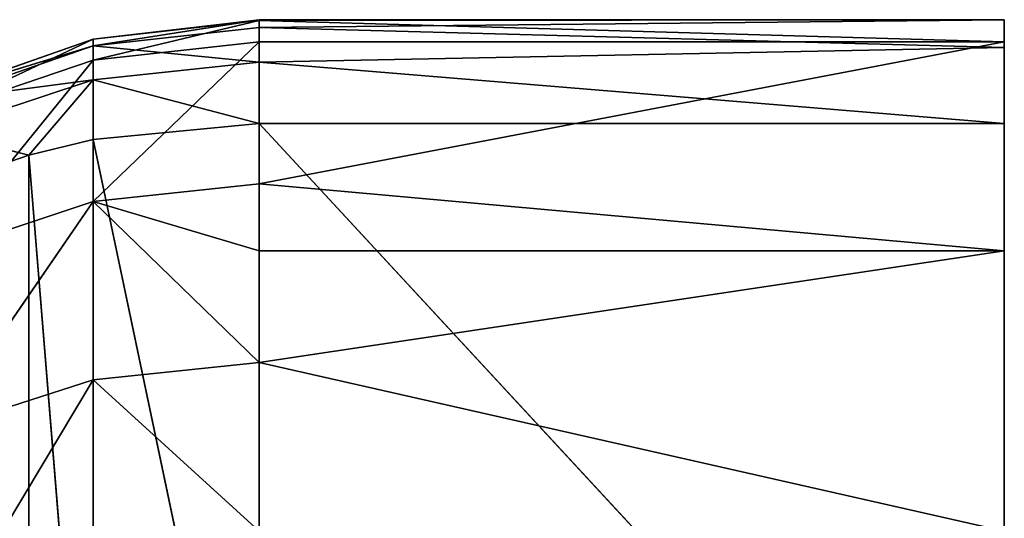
# Model space of a CAD drawing. Extents: x 659 to 1111, y 0 to 289.
# Tile 51 of 208: x 659.887 to 661.208, y 23.725 to 24.395. Entities that reach past the tile are written whole.
import ezdxf

# ---------------------------------------------------------------- set-up
doc = ezdxf.new("R2010")
doc.units = 0
doc.header["$LTSCALE"] = 25.4
doc.layers.get('0').update_dxf_attribs({"color": 13, "linetype": 'CONTINUOUS'})

# ---------------------------------------------------------------- blocks, each defined once
blk = doc.blocks.new('GIOTTO-LED-S-8168_STL')
at = {"color": 44}
for p, q in [((4.2546, 15.6576, 264.4949), (4.2546, 23.2129, 273.6108)), ((4.2546, 15.6576, 264.4949), (4.2546, 23.2129, 273.6108)), ((4.2546, 15.8959, 264.3928), (4.2546, 23.2129, 273.6108)), ((4.2546, 23.2129, 273.6108), (4.2546, 17.3232, 264.6658)), ((4.2546, 16.1524, 264.3554), (4.2546, 23.2129, 273.6108)), ((4.2546, 15.8959, 264.3928), (4.2546, 23.2129, 273.6108)), ((4.2546, 16.1524, 264.3554), (4.2546, 23.2129, 273.6108)), ((4.2546, 16.4099, 264.3851), (4.2546, 23.2129, 273.6108)), ((4.2546, 16.4099, 264.3851), (4.2546, 23.2129, 273.6108)), ((4.2546, 23.2129, 273.6108), (4.2546, 17.3232, 264.6658)), ((3.0321, 17.6948, 264.8386), (3.0321, 18.3122, 265.1253)), ((3.0321, 17.6948, 264.8386), (3.0321, 18.3122, 265.1253)), ((3.0321, 17.6948, 264.8386), (2.8207, 18.2785, 265.1911)), ((3.0321, 17.6948, 264.8386), (2.8207, 18.2785, 265.1911)), ((3.0321, 17.6948, 264.8386), (3.2546, 18.2016, 265.0417)), ((3.0321, 17.6948, 264.8386), (3.2546, 18.2016, 265.0417)), ((4.2546, 18.2016, 265.0417), (3.2546, 17.7045, 264.8155)), ((3.2546, 17.7045, 264.8155), (3.2546, 18.2016, 265.0417)), ((4.2546, 18.2016, 265.0417), (3.2546, 17.7045, 264.8155)), ((3.2546, 17.7045, 264.8155), (3.2546, 18.2016, 265.0417)), ((4.2546, 18.2016, 265.0417), (4.2546, 17.3232, 264.6658)), ((4.2546, 18.2016, 265.0417), (4.2546, 17.3232, 264.6658)), ((3.2546, 17.7045, 264.8155), (3.0321, 17.6948, 264.8386)), ((3.2546, 17.7045, 264.8155), (3.0321, 17.6948, 264.8386)), ((3.2546, 17.7045, 264.8155), (3.0321, 17.0575, 264.5995)), ((3.2546, 17.7045, 264.8155), (3.0321, 17.0575, 264.5995)), ((4.2546, 17.3232, 264.6658), (3.2546, 17.7045, 264.8155)), ((4.2546, 17.3232, 264.6658), (3.2546, 17.7045, 264.8155)), ((3.2546, 17.3232, 264.6658), (3.2546, 17.7045, 264.8155)), ((3.2546, 17.3232, 264.6658), (3.2546, 17.7045, 264.8155)), ((2.8207, 17.6662, 264.9068), (3.0321, 17.6948, 264.8386)), ((2.8207, 17.6662, 264.9068), (3.0321, 17.6948, 264.8386)), ((3.0321, 17.6948, 264.8386), (3.0321, 17.0575, 264.5995)), ((3.0321, 17.6948, 264.8386), (3.0321, 17.0575, 264.5995)), ((2.8207, 17.6662, 264.9068), (3.0321, 17.0575, 264.5995)), ((2.8207, 17.6662, 264.9068), (3.0321, 17.0575, 264.5995)), ((3.2546, 17.3232, 264.6658), (3.0321, 17.0575, 264.5995)), ((3.2546, 17.3232, 264.6658), (3.0321, 17.0575, 264.5995)), ((4.2546, 17.3232, 264.6658), (3.2546, 17.3232, 264.6658)), ((4.2546, 17.3232, 264.6658), (3.2546, 17.3232, 264.6658)), ((4.2546, 17.3232, 264.6658), (3.2546, 17.0654, 264.5757)), ((3.2546, 17.0654, 264.5757), (3.2546, 17.3232, 264.6658)), ((4.2546, 17.3232, 264.6658), (3.2546, 17.0654, 264.5757)), ((3.2546, 17.0654, 264.5757), (3.2546, 17.3232, 264.6658)), ((4.2546, 17.3232, 264.6658), (4.2546, 16.4099, 264.3851)), ((4.2546, 17.3232, 264.6658), (4.2546, 16.4099, 264.3851)), ((3.0321, 17.0575, 264.5995), (2.8207, 17.0341, 264.6697)), ((3.0321, 17.0575, 264.5995), (2.8207, 17.0341, 264.6697)), ((3.0321, 17.0575, 264.5995), (3.2546, 17.0654, 264.5757)), ((3.0321, 17.0575, 264.5995), (3.2546, 17.0654, 264.5757)), ((3.0321, 17.0575, 264.5995), (3.0321, 16.4038, 264.4095)), ((3.0321, 17.0575, 264.5995), (3.0321, 16.4038, 264.4095)), ((3.0321, 17.0575, 264.5995), (3.2546, 16.4099, 264.3851)), ((3.0321, 17.0575, 264.5995), (3.2546, 16.4099, 264.3851)), ((4.2546, 16.4099, 264.3851), (3.2546, 17.0654, 264.5757)), ((4.2546, 16.4099, 264.3851), (3.2546, 17.0654, 264.5757)), ((3.2546, 16.4099, 264.3851), (3.2546, 17.0654, 264.5757)), ((3.2546, 16.4099, 264.3851), (3.2546, 17.0654, 264.5757)), ((2.8207, 17.0341, 264.6697), (3.0321, 16.4038, 264.4095)), ((2.8207, 17.0341, 264.6697), (3.0321, 16.4038, 264.4095)), ((3.0321, 16.4038, 264.4095), (3.2546, 16.4099, 264.3851)), ((3.0321, 16.4038, 264.4095), (3.2546, 16.4099, 264.3851)), ((4.2546, 16.4099, 264.3851), (3.2546, 16.4099, 264.3851)), ((4.2546, 16.4099, 264.3851), (3.2546, 16.4099, 264.3851)), ((4.2546, 16.4099, 264.3851), (3.2546, 16.2174, 264.3565)), ((3.2546, 16.2174, 264.3565), (3.2546, 16.4099, 264.3851)), ((4.2546, 16.4099, 264.3851), (3.2546, 16.2174, 264.3565)), ((3.2546, 16.2174, 264.3565), (3.2546, 16.4099, 264.3851)), ((4.2546, 16.1524, 264.3554), (4.2546, 16.4099, 264.3851)), ((4.2546, 16.1524, 264.3554), (4.2546, 16.4099, 264.3851)), ((2.8207, 16.3859, 264.4812), (3.0321, 16.4038, 264.4095)), ((2.8207, 16.3859, 264.4812), (3.0321, 16.4038, 264.4095)), ((3.2546, 16.2174, 264.3565), (3.0321, 16.4038, 264.4095)), ((3.2546, 16.2174, 264.3565), (3.0321, 16.4038, 264.4095)), ((3.0321, 16.2161, 264.3816), (3.0321, 16.4038, 264.4095)), ((3.0321, 16.2161, 264.3816), (3.0321, 16.4038, 264.4095)), ((3.0321, 16.2161, 264.3816), (2.8207, 16.3859, 264.4812)), ((3.0321, 16.2161, 264.3816), (2.8207, 16.3859, 264.4812)), ((2.8207, 16.2124, 264.4554), (3.0321, 16.2161, 264.3816)), ((2.8207, 16.2124, 264.4554), (3.0321, 16.2161, 264.3816)), ((3.0321, 16.0266, 264.3905), (2.8207, 16.2124, 264.4554)), ((3.0321, 16.0266, 264.3905), (2.8207, 16.2124, 264.4554)), ((3.0321, 16.2161, 264.3816), (3.2546, 16.2174, 264.3565)), ((3.0321, 16.2161, 264.3816), (3.2546, 16.2174, 264.3565)), ((3.2546, 16.1524, 264.3554), (3.0321, 16.2161, 264.3816)), ((3.2546, 16.1524, 264.3554), (3.0321, 16.2161, 264.3816)), ((3.0321, 16.0266, 264.3905), (3.0321, 16.2161, 264.3816)), ((3.0321, 16.0266, 264.3905), (3.0321, 16.2161, 264.3816)), ((4.2546, 16.1524, 264.3554), (3.2546, 16.2174, 264.3565)), ((4.2546, 16.1524, 264.3554), (3.2546, 16.2174, 264.3565)), ((3.2546, 16.1524, 264.3554), (3.2546, 16.2174, 264.3565)), ((3.2546, 16.1524, 264.3554), (3.2546, 16.2174, 264.3565)), ((3.0321, 16.0266, 264.3905), (3.2546, 16.1524, 264.3554)), ((3.0321, 16.0266, 264.3905), (3.2546, 16.1524, 264.3554)), ((4.2546, 16.1524, 264.3554), (3.2546, 16.1524, 264.3554)), ((4.2546, 16.1524, 264.3554), (3.2546, 16.1524, 264.3554)), ((4.2546, 16.1524, 264.3554), (3.2546, 16.0229, 264.3658)), ((3.2546, 16.0229, 264.3658), (3.2546, 16.1524, 264.3554)), ((4.2546, 16.1524, 264.3554), (3.2546, 16.0229, 264.3658)), ((3.2546, 16.0229, 264.3658), (3.2546, 16.1524, 264.3554)), ((4.2546, 15.8959, 264.3928), (4.2546, 16.1524, 264.3554)), ((4.2546, 15.8959, 264.3928), (4.2546, 16.1524, 264.3554)), ((3.0321, 15.8423, 264.4361), (2.8207, 16.0372, 264.4637)), ((2.8207, 16.0372, 264.4637), (3.0321, 16.0266, 264.3905)), ((3.0321, 15.8423, 264.4361), (2.8207, 16.0372, 264.4637)), ((2.8207, 16.0372, 264.4637), (3.0321, 16.0266, 264.3905)), ((3.2546, 16.0229, 264.3658), (3.0321, 16.0266, 264.3905)), ((3.2546, 15.834, 264.4124), (3.0321, 16.0266, 264.3905)), ((3.2546, 16.0229, 264.3658), (3.0321, 16.0266, 264.3905)), ((3.2546, 15.834, 264.4124), (3.0321, 16.0266, 264.3905)), ((3.0321, 15.8423, 264.4361), (3.0321, 16.0266, 264.3905)), ((3.0321, 15.8423, 264.4361), (3.0321, 16.0266, 264.3905)), ((4.2546, 15.8959, 264.3928), (3.2546, 16.0229, 264.3658)), ((4.2546, 15.8959, 264.3928), (3.2546, 16.0229, 264.3658)), ((3.2546, 15.834, 264.4124), (3.2546, 16.0229, 264.3658)), ((3.2546, 15.834, 264.4124), (3.2546, 16.0229, 264.3658)), ((4.2546, 15.8959, 264.3928), (3.2546, 15.834, 264.4124)), ((4.2546, 15.8959, 264.3928), (3.2546, 15.834, 264.4124)), ((4.2546, 15.6576, 264.4949), (4.2546, 15.8959, 264.3928)), ((4.2546, 15.6576, 264.4949), (4.2546, 15.8959, 264.3928)), ((2.9456, 15.6826, 264.537), (2.8207, 15.867, 264.5058)), ((2.8207, 15.867, 264.5058), (3.0321, 15.8423, 264.4361)), ((2.9456, 15.6826, 264.537), (2.8207, 15.867, 264.5058)), ((2.8207, 15.867, 264.5058), (3.0321, 15.8423, 264.4361)), ((3.0321, 15.8423, 264.4361), (2.9456, 15.6826, 264.537)), ((3.0321, 15.8423, 264.4361), (2.9456, 15.6826, 264.537)), ((3.2546, 15.6576, 264.4949), (3.0321, 15.8423, 264.4361)), ((3.0321, 15.8423, 264.4361), (3.2546, 15.834, 264.4124)), ((3.2546, 15.6576, 264.4949), (3.0321, 15.8423, 264.4361)), ((3.0321, 15.6704, 264.5164), (3.0321, 15.8423, 264.4361)), ((3.0321, 15.6704, 264.5164), (3.0321, 15.8423, 264.4361)), ((3.0321, 15.8423, 264.4361), (3.2546, 15.834, 264.4124)), ((4.2546, 15.6576, 264.4949), (3.2546, 15.834, 264.4124)), ((4.2546, 15.6576, 264.4949), (3.2546, 15.834, 264.4124)), ((3.2546, 15.6576, 264.4949), (3.2546, 15.834, 264.4124)), ((3.2546, 15.6576, 264.4949), (3.2546, 15.834, 264.4124)), ((2.8207, 15.7081, 264.5801), (2.9456, 15.6826, 264.537)), ((2.8207, 15.7081, 264.5801), (2.9456, 15.6826, 264.537)), ((3.0321, 13.8472, 265.5964), (2.9456, 15.6826, 264.537)), ((2.9456, 15.6826, 264.537), (3.0321, 15.6704, 264.5164)), ((3.0321, 13.8472, 265.5964), (2.9456, 15.6826, 264.537)), ((2.9456, 13.8594, 265.617), (2.9456, 15.6826, 264.537)), ((2.9456, 13.8594, 265.617), (2.9456, 15.6826, 264.537)), ((2.9456, 15.6826, 264.537), (3.0321, 15.6704, 264.5164)), ((3.2546, 13.8344, 265.5749), (3.0321, 15.6704, 264.5164)), ((3.0321, 15.6704, 264.5164), (3.2546, 15.6576, 264.4949)), ((3.2546, 13.8344, 265.5749), (3.0321, 15.6704, 264.5164)), ((3.0321, 13.8472, 265.5964), (3.0321, 15.6704, 264.5164)), ((3.0321, 13.8472, 265.5964), (3.0321, 15.6704, 264.5164)), ((3.0321, 15.6704, 264.5164), (3.2546, 15.6576, 264.4949)), ((4.2546, 13.8344, 265.5749), (3.2546, 15.6576, 264.4949)), ((3.2546, 15.6576, 264.4949), (4.2546, 15.6576, 264.4949)), ((4.2546, 13.8344, 265.5749), (3.2546, 15.6576, 264.4949)), ((3.2546, 13.8344, 265.5749), (3.2546, 15.6576, 264.4949)), ((3.2546, 15.6576, 264.4949), (4.2546, 15.6576, 264.4949)), ((3.2546, 13.8344, 265.5749), (3.2546, 15.6576, 264.4949)), ((4.2546, 15.6576, 264.4949), (4.2546, 13.8344, 265.5749)), ((4.2546, 15.6576, 264.4949), (4.2546, 13.8344, 265.5749))]:
    blk.add_line(p, q, dxfattribs=at)
mesh = blk.add_polyface(dxfattribs=at)
corners = [(4.2546, 23.2129, 273.6108), (4.2546, 13.8344, 265.5749), (4.2546, 15.6576, 264.4949)]
mesh.append_faces([[corners[k] for k in face] for face in [(0, 1, 2)]], dxfattribs={"color": 44})
mesh = blk.add_polyface(dxfattribs=at)
corners = [(4.2546, 23.2129, 273.6108), (4.2546, 15.6576, 264.4949), (4.2546, 15.8959, 264.3928)]
mesh.append_faces([[corners[k] for k in face] for face in [(0, 1, 2)]], dxfattribs={"color": 44})
mesh = blk.add_polyface(dxfattribs=at)
corners = [(4.2546, 23.2129, 273.6108), (4.2546, 17.3232, 264.6658), (4.2546, 18.2016, 265.0417)]
mesh.append_faces([[corners[k] for k in face] for face in [(0, 1, 2)]], dxfattribs={"color": 44})
mesh = blk.add_polyface(dxfattribs=at)
corners = [(4.2546, 23.2129, 273.6108), (4.2546, 15.8959, 264.3928), (4.2546, 16.1524, 264.3554)]
mesh.append_faces([[corners[k] for k in face] for face in [(0, 1, 2)]], dxfattribs={"color": 44})
mesh = blk.add_polyface(dxfattribs=at)
corners = [(4.2546, 23.2129, 273.6108), (4.2546, 16.1524, 264.3554), (4.2546, 16.4099, 264.3851)]
mesh.append_faces([[corners[k] for k in face] for face in [(0, 1, 2)]], dxfattribs={"color": 44})
mesh = blk.add_polyface(dxfattribs=at)
corners = [(4.2546, 23.2129, 273.6108), (4.2546, 16.4099, 264.3851), (4.2546, 17.3232, 264.6658)]
mesh.append_faces([[corners[k] for k in face] for face in [(0, 1, 2)]], dxfattribs={"color": 44})
mesh = blk.add_polyface(dxfattribs=at)
corners = [(3.0321, 17.6948, 264.8386), (2.8207, 18.2785, 265.1911), (3.0321, 18.3122, 265.1253)]
mesh.append_faces([[corners[k] for k in face] for face in [(0, 1, 2)]], dxfattribs={"color": 44})
mesh = blk.add_polyface(dxfattribs=at)
corners = [(3.2546, 18.2016, 265.0417), (3.0321, 17.6948, 264.8386), (3.0321, 18.3122, 265.1253)]
mesh.append_faces([[corners[k] for k in face] for face in [(0, 1, 2)]], dxfattribs={"color": 44})
mesh = blk.add_polyface(dxfattribs=at)
corners = [(3.0321, 17.6948, 264.8386), (2.8207, 17.6662, 264.9068), (2.8207, 18.2785, 265.1911)]
mesh.append_faces([[corners[k] for k in face] for face in [(0, 1, 2)]], dxfattribs={"color": 44})
mesh = blk.add_polyface(dxfattribs=at)
corners = [(3.2546, 17.7045, 264.8155), (3.0321, 17.6948, 264.8386), (3.2546, 18.2016, 265.0417)]
mesh.append_faces([[corners[k] for k in face] for face in [(0, 1, 2)]], dxfattribs={"color": 44})
mesh = blk.add_polyface(dxfattribs=at)
corners = [(4.2546, 18.2016, 265.0417), (3.2546, 17.7045, 264.8155), (3.2546, 18.2016, 265.0417)]
mesh.append_faces([[corners[k] for k in face] for face in [(0, 1, 2)]], dxfattribs={"color": 44})
mesh = blk.add_polyface(dxfattribs=at)
corners = [(4.2546, 17.3232, 264.6658), (3.2546, 17.7045, 264.8155), (4.2546, 18.2016, 265.0417)]
mesh.append_faces([[corners[k] for k in face] for face in [(0, 1, 2)]], dxfattribs={"color": 44})
mesh = blk.add_polyface(dxfattribs=at)
corners = [(3.2546, 17.7045, 264.8155), (3.0321, 17.0575, 264.5995), (3.0321, 17.6948, 264.8386)]
mesh.append_faces([[corners[k] for k in face] for face in [(0, 1, 2)]], dxfattribs={"color": 44})
mesh = blk.add_polyface(dxfattribs=at)
corners = [(3.2546, 17.3232, 264.6658), (3.0321, 17.0575, 264.5995), (3.2546, 17.7045, 264.8155)]
mesh.append_faces([[corners[k] for k in face] for face in [(0, 1, 2)]], dxfattribs={"color": 44})
mesh = blk.add_polyface(dxfattribs=at)
corners = [(4.2546, 17.3232, 264.6658), (3.2546, 17.3232, 264.6658), (3.2546, 17.7045, 264.8155)]
mesh.append_faces([[corners[k] for k in face] for face in [(0, 1, 2)]], dxfattribs={"color": 44})
mesh = blk.add_polyface(dxfattribs=at)
corners = [(3.0321, 17.0575, 264.5995), (2.8207, 17.6662, 264.9068), (3.0321, 17.6948, 264.8386)]
mesh.append_faces([[corners[k] for k in face] for face in [(0, 1, 2)]], dxfattribs={"color": 44})
mesh = blk.add_polyface(dxfattribs=at)
corners = [(3.0321, 17.0575, 264.5995), (2.8207, 17.0341, 264.6697), (2.8207, 17.6662, 264.9068)]
mesh.append_faces([[corners[k] for k in face] for face in [(0, 1, 2)]], dxfattribs={"color": 44})
mesh = blk.add_polyface(dxfattribs=at)
corners = [(3.2546, 17.0654, 264.5757), (3.0321, 17.0575, 264.5995), (3.2546, 17.3232, 264.6658)]
mesh.append_faces([[corners[k] for k in face] for face in [(0, 1, 2)]], dxfattribs={"color": 44})
mesh = blk.add_polyface(dxfattribs=at)
corners = [(4.2546, 17.3232, 264.6658), (3.2546, 17.0654, 264.5757), (3.2546, 17.3232, 264.6658)]
mesh.append_faces([[corners[k] for k in face] for face in [(0, 1, 2)]], dxfattribs={"color": 44})
mesh = blk.add_polyface(dxfattribs=at)
corners = [(4.2546, 16.4099, 264.3851), (3.2546, 17.0654, 264.5757), (4.2546, 17.3232, 264.6658)]
mesh.append_faces([[corners[k] for k in face] for face in [(0, 1, 2)]], dxfattribs={"color": 44})
mesh = blk.add_polyface(dxfattribs=at)
corners = [(3.0321, 16.4038, 264.4095), (2.8207, 17.0341, 264.6697), (3.0321, 17.0575, 264.5995)]
mesh.append_faces([[corners[k] for k in face] for face in [(0, 1, 2)]], dxfattribs={"color": 44})
mesh = blk.add_polyface(dxfattribs=at)
corners = [(3.2546, 16.4099, 264.3851), (3.0321, 17.0575, 264.5995), (3.2546, 17.0654, 264.5757)]
mesh.append_faces([[corners[k] for k in face] for face in [(0, 1, 2)]], dxfattribs={"color": 44})
mesh = blk.add_polyface(dxfattribs=at)
corners = [(3.2546, 16.4099, 264.3851), (3.0321, 16.4038, 264.4095), (3.0321, 17.0575, 264.5995)]
mesh.append_faces([[corners[k] for k in face] for face in [(0, 1, 2)]], dxfattribs={"color": 44})
mesh = blk.add_polyface(dxfattribs=at)
corners = [(4.2546, 16.4099, 264.3851), (3.2546, 16.4099, 264.3851), (3.2546, 17.0654, 264.5757)]
mesh.append_faces([[corners[k] for k in face] for face in [(0, 1, 2)]], dxfattribs={"color": 44})
mesh = blk.add_polyface(dxfattribs=at)
corners = [(3.0321, 16.4038, 264.4095), (2.8207, 16.3859, 264.4812), (2.8207, 17.0341, 264.6697)]
mesh.append_faces([[corners[k] for k in face] for face in [(0, 1, 2)]], dxfattribs={"color": 44})
mesh = blk.add_polyface(dxfattribs=at)
corners = [(3.2546, 16.2174, 264.3565), (3.0321, 16.4038, 264.4095), (3.2546, 16.4099, 264.3851)]
mesh.append_faces([[corners[k] for k in face] for face in [(0, 1, 2)]], dxfattribs={"color": 44})
mesh = blk.add_polyface(dxfattribs=at)
corners = [(4.2546, 16.4099, 264.3851), (3.2546, 16.2174, 264.3565), (3.2546, 16.4099, 264.3851)]
mesh.append_faces([[corners[k] for k in face] for face in [(0, 1, 2)]], dxfattribs={"color": 44})
mesh = blk.add_polyface(dxfattribs=at)
corners = [(4.2546, 16.1524, 264.3554), (3.2546, 16.2174, 264.3565), (4.2546, 16.4099, 264.3851)]
mesh.append_faces([[corners[k] for k in face] for face in [(0, 1, 2)]], dxfattribs={"color": 44})
mesh = blk.add_polyface(dxfattribs=at)
corners = [(3.0321, 16.2161, 264.3816), (2.8207, 16.3859, 264.4812), (3.0321, 16.4038, 264.4095)]
mesh.append_faces([[corners[k] for k in face] for face in [(0, 1, 2)]], dxfattribs={"color": 44})
mesh = blk.add_polyface(dxfattribs=at)
corners = [(3.2546, 16.2174, 264.3565), (3.0321, 16.2161, 264.3816), (3.0321, 16.4038, 264.4095)]
mesh.append_faces([[corners[k] for k in face] for face in [(0, 1, 2)]], dxfattribs={"color": 44})
mesh = blk.add_polyface(dxfattribs=at)
corners = [(3.0321, 16.2161, 264.3816), (2.8207, 16.2124, 264.4554), (2.8207, 16.3859, 264.4812)]
mesh.append_faces([[corners[k] for k in face] for face in [(0, 1, 2)]], dxfattribs={"color": 44})
mesh = blk.add_polyface(dxfattribs=at)
corners = [(3.0321, 16.0266, 264.3905), (2.8207, 16.2124, 264.4554), (3.0321, 16.2161, 264.3816)]
mesh.append_faces([[corners[k] for k in face] for face in [(0, 1, 2)]], dxfattribs={"color": 44})
mesh = blk.add_polyface(dxfattribs=at)
corners = [(3.0321, 16.0266, 264.3905), (2.8207, 16.0372, 264.4637), (2.8207, 16.2124, 264.4554)]
mesh.append_faces([[corners[k] for k in face] for face in [(0, 1, 2)]], dxfattribs={"color": 44})
mesh = blk.add_polyface(dxfattribs=at)
corners = [(3.2546, 16.1524, 264.3554), (3.0321, 16.2161, 264.3816), (3.2546, 16.2174, 264.3565)]
mesh.append_faces([[corners[k] for k in face] for face in [(0, 1, 2)]], dxfattribs={"color": 44})
mesh = blk.add_polyface(dxfattribs=at)
corners = [(3.2546, 16.1524, 264.3554), (3.0321, 16.0266, 264.3905), (3.0321, 16.2161, 264.3816)]
mesh.append_faces([[corners[k] for k in face] for face in [(0, 1, 2)]], dxfattribs={"color": 44})
mesh = blk.add_polyface(dxfattribs=at)
corners = [(4.2546, 16.1524, 264.3554), (3.2546, 16.1524, 264.3554), (3.2546, 16.2174, 264.3565)]
mesh.append_faces([[corners[k] for k in face] for face in [(0, 1, 2)]], dxfattribs={"color": 44})
mesh = blk.add_polyface(dxfattribs=at)
corners = [(3.2546, 16.0229, 264.3658), (3.0321, 16.0266, 264.3905), (3.2546, 16.1524, 264.3554)]
mesh.append_faces([[corners[k] for k in face] for face in [(0, 1, 2)]], dxfattribs={"color": 44})
mesh = blk.add_polyface(dxfattribs=at)
corners = [(4.2546, 16.1524, 264.3554), (3.2546, 16.0229, 264.3658), (3.2546, 16.1524, 264.3554)]
mesh.append_faces([[corners[k] for k in face] for face in [(0, 1, 2)]], dxfattribs={"color": 44})
mesh = blk.add_polyface(dxfattribs=at)
corners = [(4.2546, 15.8959, 264.3928), (3.2546, 16.0229, 264.3658), (4.2546, 16.1524, 264.3554)]
mesh.append_faces([[corners[k] for k in face] for face in [(0, 1, 2)]], dxfattribs={"color": 44})
mesh = blk.add_polyface(dxfattribs=at)
corners = [(3.0321, 15.8423, 264.4361), (2.8207, 16.0372, 264.4637), (3.0321, 16.0266, 264.3905)]
mesh.append_faces([[corners[k] for k in face] for face in [(0, 1, 2)]], dxfattribs={"color": 44})
mesh = blk.add_polyface(dxfattribs=at)
corners = [(3.0321, 15.8423, 264.4361), (2.8207, 15.867, 264.5058), (2.8207, 16.0372, 264.4637)]
mesh.append_faces([[corners[k] for k in face] for face in [(0, 1, 2)]], dxfattribs={"color": 44})
mesh = blk.add_polyface(dxfattribs=at)
corners = [(3.2546, 15.834, 264.4124), (3.0321, 16.0266, 264.3905), (3.2546, 16.0229, 264.3658)]
mesh.append_faces([[corners[k] for k in face] for face in [(0, 1, 2)]], dxfattribs={"color": 44})
mesh = blk.add_polyface(dxfattribs=at)
corners = [(3.2546, 15.834, 264.4124), (3.0321, 15.8423, 264.4361), (3.0321, 16.0266, 264.3905)]
mesh.append_faces([[corners[k] for k in face] for face in [(0, 1, 2)]], dxfattribs={"color": 44})
mesh = blk.add_polyface(dxfattribs=at)
corners = [(4.2546, 15.8959, 264.3928), (3.2546, 15.834, 264.4124), (3.2546, 16.0229, 264.3658)]
mesh.append_faces([[corners[k] for k in face] for face in [(0, 1, 2)]], dxfattribs={"color": 44})
mesh = blk.add_polyface(dxfattribs=at)
corners = [(4.2546, 15.6576, 264.4949), (3.2546, 15.834, 264.4124), (4.2546, 15.8959, 264.3928)]
mesh.append_faces([[corners[k] for k in face] for face in [(0, 1, 2)]], dxfattribs={"color": 44})
mesh = blk.add_polyface(dxfattribs=at)
corners = [(3.0321, 15.8423, 264.4361), (2.9456, 15.6826, 264.537), (2.8207, 15.867, 264.5058)]
mesh.append_faces([[corners[k] for k in face] for face in [(0, 1, 2)]], dxfattribs={"color": 44})
mesh = blk.add_polyface(dxfattribs=at)
corners = [(2.9456, 15.6826, 264.537), (2.8207, 15.7081, 264.5801), (2.8207, 15.867, 264.5058)]
mesh.append_faces([[corners[k] for k in face] for face in [(0, 1, 2)]], dxfattribs={"color": 44})
mesh = blk.add_polyface(dxfattribs=at)
corners = [(3.0321, 15.6704, 264.5164), (2.9456, 15.6826, 264.537), (3.0321, 15.8423, 264.4361)]
mesh.append_faces([[corners[k] for k in face] for face in [(0, 1, 2)]], dxfattribs={"color": 44})
mesh = blk.add_polyface(dxfattribs=at)
corners = [(3.2546, 15.6576, 264.4949), (3.0321, 15.8423, 264.4361), (3.2546, 15.834, 264.4124)]
mesh.append_faces([[corners[k] for k in face] for face in [(0, 1, 2)]], dxfattribs={"color": 44})
mesh = blk.add_polyface(dxfattribs=at)
corners = [(3.2546, 15.6576, 264.4949), (3.0321, 15.6704, 264.5164), (3.0321, 15.8423, 264.4361)]
mesh.append_faces([[corners[k] for k in face] for face in [(0, 1, 2)]], dxfattribs={"color": 44})
mesh = blk.add_polyface(dxfattribs=at)
corners = [(4.2546, 15.6576, 264.4949), (3.2546, 15.6576, 264.4949), (3.2546, 15.834, 264.4124)]
mesh.append_faces([[corners[k] for k in face] for face in [(0, 1, 2)]], dxfattribs={"color": 44})
mesh = blk.add_polyface(dxfattribs=at)
corners = [(2.9456, 13.8594, 265.617), (2.8207, 15.7081, 264.5801), (2.9456, 15.6826, 264.537)]
mesh.append_faces([[corners[k] for k in face] for face in [(0, 1, 2)]], dxfattribs={"color": 44})
mesh = blk.add_polyface(dxfattribs=at)
corners = [(2.9456, 13.8594, 265.617), (2.8207, 13.8849, 265.6601), (2.8207, 15.7081, 264.5801)]
mesh.append_faces([[corners[k] for k in face] for face in [(0, 1, 2)]], dxfattribs={"color": 44})
mesh = blk.add_polyface(dxfattribs=at)
corners = [(3.0321, 13.8472, 265.5964), (2.9456, 15.6826, 264.537), (3.0321, 15.6704, 264.5164)]
mesh.append_faces([[corners[k] for k in face] for face in [(0, 1, 2)]], dxfattribs={"color": 44})
mesh = blk.add_polyface(dxfattribs=at)
corners = [(3.0321, 13.8472, 265.5964), (2.9456, 13.8594, 265.617), (2.9456, 15.6826, 264.537)]
mesh.append_faces([[corners[k] for k in face] for face in [(0, 1, 2)]], dxfattribs={"color": 44})
mesh = blk.add_polyface(dxfattribs=at)
corners = [(3.2546, 13.8344, 265.5749), (3.0321, 15.6704, 264.5164), (3.2546, 15.6576, 264.4949)]
mesh.append_faces([[corners[k] for k in face] for face in [(0, 1, 2)]], dxfattribs={"color": 44})
mesh = blk.add_polyface(dxfattribs=at)
corners = [(3.2546, 13.8344, 265.5749), (3.0321, 13.8472, 265.5964), (3.0321, 15.6704, 264.5164)]
mesh.append_faces([[corners[k] for k in face] for face in [(0, 1, 2)]], dxfattribs={"color": 44})
mesh = blk.add_polyface(dxfattribs=at)
corners = [(4.2546, 13.8344, 265.5749), (3.2546, 15.6576, 264.4949), (4.2546, 15.6576, 264.4949)]
mesh.append_faces([[corners[k] for k in face] for face in [(0, 1, 2)]], dxfattribs={"color": 44})
mesh = blk.add_polyface(dxfattribs=at)
corners = [(4.2546, 13.8344, 265.5749), (3.2546, 13.8344, 265.5749), (3.2546, 15.6576, 264.4949)]
mesh.append_faces([[corners[k] for k in face] for face in [(0, 1, 2)]], dxfattribs={"color": 44})

msp = doc.modelspace()

# ---------------------------------------------------------------- block references
at = {"color": 0, "extrusion": (0, -1, -5.27356e-16)}
msp.add_blockref('GIOTTO-LED-S-8168_STL', (656.9536, 1175.6515, -288.75), dxfattribs=at)

doc.saveas('drawing.dxf')
